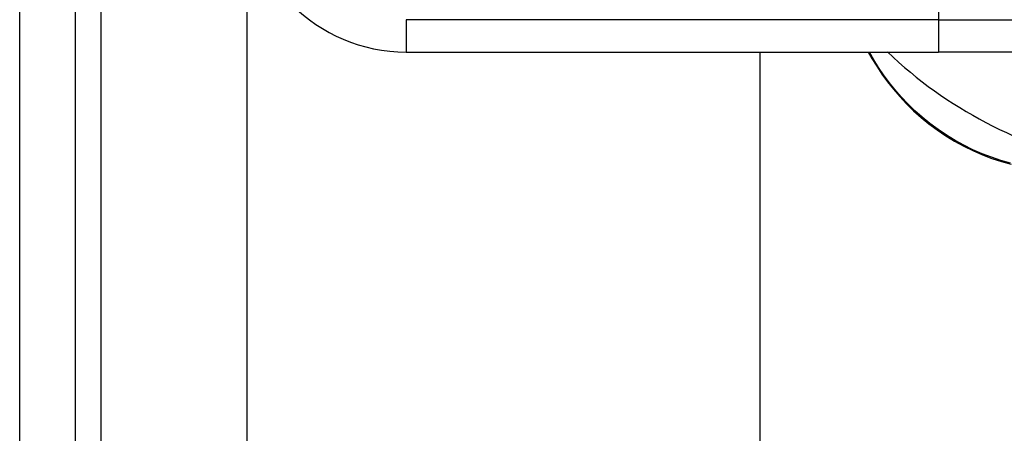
# Model space of a CAD drawing. Header units: inches. Extents: x 12 to 399, y 35 to 188.
# Tile 83 of 193: x 54.158 to 55.359, y 113.859 to 114.364. Entities that reach past the tile are written whole.
import ezdxf

# ---------------------------------------------------------------- set-up
doc = ezdxf.new("R2010")
doc.units = ezdxf.units.IN
doc.header["$MEASUREMENT"] = 0
doc.layers.add('Visible Edges(ANSI)', color=7, linetype='Continuous', lineweight=25)
doc.layers.add('Visible Tangent Edges(ANSI)', color=7, linetype='Continuous', lineweight=25)

msp = doc.modelspace()

# ---------------------------------------------------------------- linework, layer by layer
at = {"layer": 'Visible Edges(ANSI)'}
for p, q in [((54.1583, 98.9652), (54.1583, 130.5682)), ((54.2263, 98.9652), (54.2263, 130.5682)), ((54.4358, 99.7632), (54.4358, 114.4864)), ((54.6296, 114.3243), (55.2786, 114.3243)), ((55.0608, 114.3243), (55.0608, 99.7632)), ((55.193, 114.3243), (55.1976, 114.3163)), ((55.5159, 114.3243), (55.2786, 114.3243))]:
    msp.add_line(p, q, dxfattribs=at)
at = {"layer": 'Visible Edges(ANSI)', "flags": 128}
msp.add_lwpolyline([(55.1976, 114.3163), (55.2034, 114.3069), (55.2096, 114.2974), (55.2164, 114.2881), (55.2237, 114.2789), (55.2314, 114.2699), (55.2396, 114.2612), (55.2483, 114.2527), (55.2575, 114.2445), (55.2671, 114.2366), (55.2772, 114.2292), (55.2876, 114.2222), (55.2984, 114.2157), (55.3094, 114.2096), (55.3207, 114.2041), (55.3322, 114.1991), (55.3438, 114.1946), (55.3555, 114.1908), (55.3672, 114.1875)], dxfattribs=at)
at = {"layer": 'Visible Edges(ANSI)'}
for centre, radius, start, end in [((54.6296, 114.5212), 0.1969, 180, 270), ((55.5823, 114.7073), 0.5295, 226.3272, 258.3795)]:
    msp.add_arc(centre, radius, start, end, dxfattribs=at)
at = {"layer": 'Visible Tangent Edges(ANSI)'}
for p, q in [((54.2573, 130.5682), (54.2573, 98.8482)), ((55.2786, 114.3834), (55.2786, 114.3637)), ((55.2786, 114.3637), (54.6296, 114.3637)), ((54.6296, 114.3637), (54.6296, 114.3243)), ((55.2786, 114.3637), (55.5498, 114.3637)), ((55.2786, 114.3637), (55.2786, 114.3243)), ((55.2, 114.3149), (55.1945, 114.3243))]:
    msp.add_line(p, q, dxfattribs=at)
at = {"layer": 'Visible Tangent Edges(ANSI)', "flags": 128}
msp.add_lwpolyline([(55.3663, 114.1888), (55.3548, 114.1921), (55.3433, 114.1959), (55.332, 114.2003), (55.3207, 114.2052), (55.3097, 114.2106), (55.2989, 114.2165), (55.2883, 114.2229), (55.2781, 114.2298), (55.2683, 114.237), (55.2588, 114.2447), (55.2498, 114.2527), (55.2413, 114.261), (55.2332, 114.2696), (55.2256, 114.2784), (55.2185, 114.2873), (55.2118, 114.2964), (55.2057, 114.3056), (55.2, 114.3149)], dxfattribs=at)
at = {"layer": 'Visible Tangent Edges(ANSI)'}
msp.add_ellipse((55.2063, 114.3213), major_axis=(-0.00866, -0.005), ratio=0.489372, start_param=0, end_param=0.521893, dxfattribs=at)

doc.saveas('drawing.dxf')
